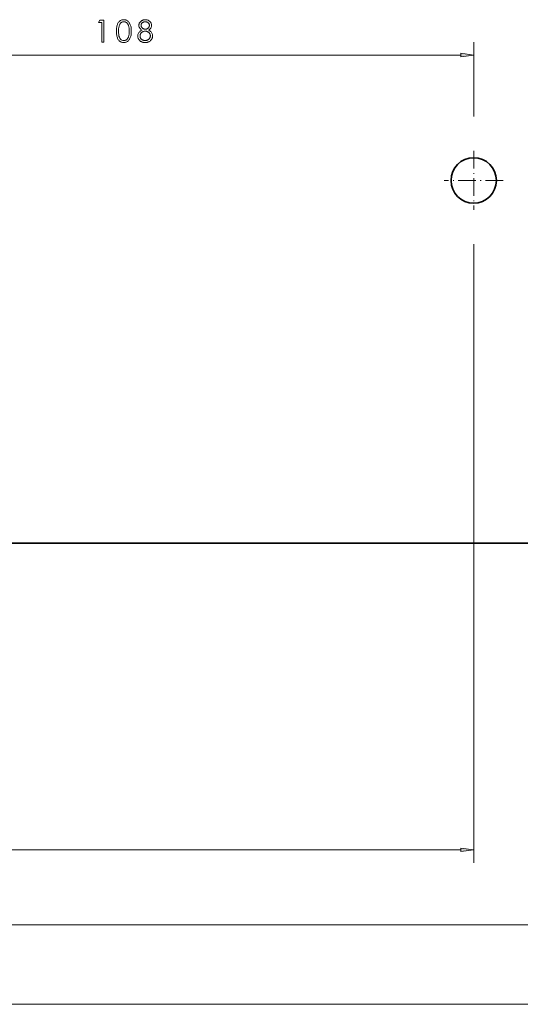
# Model space of a CAD drawing. Extents: x 0 to 1189, y 0 to 841.
# Tile 76 of 135: x 376 to 454, y 218 to 370. Entities that reach past the tile are written whole.
import ezdxf

# ---------------------------------------------------------------- set-up
doc = ezdxf.new("R2010")
doc.units = 0
doc.linetypes.add('DASHDOT', pattern=[18.5, 12, -3, 0.5, -3])

msp = doc.modelspace()

# ---------------------------------------------------------------- linework, layer by layer
at = {"color": 7, "lineweight": 13, "ltscale": 0.287917}
msp.add_line((446.42, 355.02), (446.42, 366.53), dxfattribs=at)
at = {"color": 7, "lineweight": 13}
for p, q in [((340.4, 364.53), (444.44, 364.53)), ((446.42, 335.32), (446.42, 239.88)), ((318.52, 289.17), (566.84, 289.17)), ((335.01, 241.88), (444.44, 241.88)), ((139.76, 230.31), (498.38, 230.31)), ((114.07, 218.03), (498.38, 218.03))]:
    msp.add_line(p, q, dxfattribs=at)
at = {"color": 7, "linetype": 'DASHDOT', "lineweight": 13, "ltscale": 0.227501}
msp.add_line((446.42, 349.72), (446.42, 340.62), dxfattribs=at)
at = {"color": 7, "linetype": 'DASHDOT', "lineweight": 13, "ltscale": 0.2275}
msp.add_line((450.97, 345.17), (441.87, 345.17), dxfattribs=at)
at = {"color": 7, "lineweight": 35}
msp.add_line((490.36, 289.17), (338.42, 289.17), dxfattribs=at)
at = {"color": 7, "lineweight": 13}
for points in [[(388.69, 369.9), (389.35, 369.9), (389.35, 366.53), (389.02, 366.53), (389.02, 369.57), (388.49, 369.57)], [(392.4, 366.45), (392.29, 366.45), (392.19, 366.47), (392.1, 366.49), (392, 366.52), (391.92, 366.56), (391.84, 366.61), (391.76, 366.67), (391.69, 366.73), (391.62, 366.81), (391.56, 366.89), (391.51, 366.99), (391.46, 367.09), (391.41, 367.2), (391.38, 367.32), (391.34, 367.45), (391.32, 367.58), (391.3, 367.73), (391.28, 367.88), (391.27, 368.04), (391.27, 368.21), (391.27, 368.38), (391.28, 368.55), (391.3, 368.7), (391.32, 368.84), (391.34, 368.98), (391.38, 369.11), (391.41, 369.23), (391.46, 369.34), (391.51, 369.44), (391.56, 369.53), (391.62, 369.62), (391.69, 369.69), (391.76, 369.76), (391.84, 369.82), (391.92, 369.87), (392, 369.91), (392.1, 369.94), (392.19, 369.96), (392.29, 369.98), (392.4, 369.98), (392.5, 369.98), (392.6, 369.96), (392.7, 369.94), (392.79, 369.91), (392.88, 369.87), (392.96, 369.82), (393.04, 369.76), (393.11, 369.69), (393.18, 369.61), (393.25, 369.52), (393.31, 369.43), (393.36, 369.32), (393.41, 369.21), (393.45, 369.09), (393.49, 368.97), (393.52, 368.83), (393.54, 368.69), (393.55, 368.54), (393.56, 368.38), (393.57, 368.21), (393.56, 368.05), (393.55, 367.89), (393.54, 367.74), (393.52, 367.59), (393.49, 367.46), (393.45, 367.33), (393.41, 367.21), (393.36, 367.1), (393.31, 367), (393.25, 366.9), (393.18, 366.82), (393.11, 366.74), (393.04, 366.67), (392.96, 366.61), (392.88, 366.56), (392.79, 366.52), (392.7, 366.49), (392.6, 366.47), (392.5, 366.45)], [(392.41, 369.66), (392.33, 369.66), (392.26, 369.65), (392.19, 369.63), (392.13, 369.6), (392.06, 369.57), (392, 369.53), (391.95, 369.48), (391.9, 369.42), (391.85, 369.36), (391.8, 369.29), (391.76, 369.21), (391.73, 369.12), (391.69, 369.03), (391.67, 368.93), (391.64, 368.83), (391.62, 368.72), (391.61, 368.6), (391.6, 368.47), (391.59, 368.34), (391.59, 368.2), (391.6, 367.93), (391.62, 367.68), (391.66, 367.46), (391.72, 367.27), (391.79, 367.12), (391.88, 366.98), (391.99, 366.88), (392.11, 366.81), (392.25, 366.77), (392.41, 366.75), (392.49, 366.76), (392.56, 366.77), (392.63, 366.79), (392.7, 366.81), (392.76, 366.85), (392.82, 366.89), (392.88, 366.94), (392.93, 367), (392.98, 367.06), (393.03, 367.13), (393.07, 367.21), (393.11, 367.3), (393.14, 367.39), (393.17, 367.49), (393.2, 367.59), (393.22, 367.7), (393.23, 367.82), (393.24, 367.94), (393.25, 368.07), (393.25, 368.2), (393.25, 368.34), (393.24, 368.47), (393.23, 368.6), (393.22, 368.72), (393.19, 368.83), (393.17, 368.93), (393.14, 369.03), (393.11, 369.12), (393.07, 369.21), (393.02, 369.29), (392.98, 369.36), (392.92, 369.42), (392.87, 369.48), (392.81, 369.53), (392.75, 369.57), (392.69, 369.6), (392.63, 369.63), (392.56, 369.65), (392.48, 369.66)], [(396.21, 368.38), (396.33, 368.31), (396.44, 368.24), (396.54, 368.17), (396.62, 368.09), (396.69, 368), (396.75, 367.91), (396.79, 367.81), (396.83, 367.71), (396.84, 367.61), (396.85, 367.5), (396.85, 367.41), (396.84, 367.32), (396.82, 367.24), (396.8, 367.16), (396.77, 367.08), (396.74, 367.01), (396.7, 366.94), (396.65, 366.87), (396.59, 366.81), (396.53, 366.75), (396.47, 366.69), (396.4, 366.64), (396.33, 366.59), (396.25, 366.56), (396.17, 366.52), (396.08, 366.5), (396, 366.47), (395.9, 366.46), (395.81, 366.45), (395.71, 366.45), (395.61, 366.45), (395.51, 366.46), (395.42, 366.47), (395.33, 366.5), (395.24, 366.52), (395.16, 366.56), (395.09, 366.59), (395.01, 366.64), (394.95, 366.69), (394.88, 366.75), (394.82, 366.81), (394.77, 366.87), (394.72, 366.94), (394.68, 367.01), (394.65, 367.08), (394.62, 367.15), (394.6, 367.23), (394.59, 367.3), (394.58, 367.39), (394.57, 367.47), (394.58, 367.58), (394.6, 367.69), (394.63, 367.8), (394.68, 367.9), (394.74, 367.99), (394.81, 368.08), (394.89, 368.16), (394.99, 368.24), (395.1, 368.31), (395.22, 368.38), (395.13, 368.43), (395.05, 368.49), (394.97, 368.55), (394.91, 368.62), (394.86, 368.69), (394.81, 368.77), (394.78, 368.84), (394.75, 368.93), (394.74, 369.01), (394.73, 369.1), (394.74, 369.17), (394.74, 369.24), (394.76, 369.3), (394.78, 369.37), (394.8, 369.43), (394.84, 369.49), (394.87, 369.55), (394.92, 369.61), (394.97, 369.66), (395.02, 369.72), (395.08, 369.77), (395.14, 369.81), (395.21, 369.85), (395.27, 369.88), (395.34, 369.91), (395.41, 369.94), (395.49, 369.96), (395.57, 369.97), (395.65, 369.98), (395.73, 369.98), (395.81, 369.98), (395.88, 369.97), (395.96, 369.96), (396.03, 369.94), (396.1, 369.92), (396.16, 369.89), (396.23, 369.85), (396.29, 369.82), (396.35, 369.77), (396.41, 369.72), (396.46, 369.67), (396.51, 369.61), (396.56, 369.56), (396.59, 369.5), (396.62, 369.44), (396.65, 369.37), (396.67, 369.31), (396.68, 369.24), (396.69, 369.17), (396.7, 369.09), (396.69, 369.01), (396.68, 368.92), (396.65, 368.84), (396.62, 368.76), (396.58, 368.69), (396.52, 368.62), (396.46, 368.55), (396.39, 368.49), (396.3, 368.43)], [(396.36, 369.11), (396.36, 369.15), (396.35, 369.2), (396.34, 369.24), (396.33, 369.28), (396.31, 369.32), (396.3, 369.36), (396.27, 369.39), (396.25, 369.43), (396.22, 369.46), (396.18, 369.5), (396.15, 369.53), (396.11, 369.55), (396.07, 369.58), (396.02, 369.6), (395.98, 369.62), (395.93, 369.63), (395.88, 369.64), (395.83, 369.65), (395.77, 369.66), (395.71, 369.66), (395.66, 369.66), (395.61, 369.65), (395.56, 369.64), (395.51, 369.63), (395.46, 369.62), (395.42, 369.6), (395.38, 369.58), (395.33, 369.55), (395.29, 369.53), (395.26, 369.5), (395.22, 369.46), (395.19, 369.43), (395.16, 369.39), (395.14, 369.35), (395.12, 369.32), (395.1, 369.28), (395.09, 369.23), (395.08, 369.19), (395.08, 369.15), (395.07, 369.1), (395.08, 369.05), (395.08, 369.01), (395.09, 368.97), (395.11, 368.93), (395.12, 368.89), (395.15, 368.85), (395.17, 368.81), (395.2, 368.77), (395.24, 368.73), (395.27, 368.69), (395.31, 368.66), (395.36, 368.63), (395.4, 368.6), (395.44, 368.58), (395.49, 368.56), (395.53, 368.54), (395.58, 368.53), (395.63, 368.52), (395.68, 368.52), (395.73, 368.51), (395.78, 368.52), (395.82, 368.52), (395.87, 368.53), (395.92, 368.54), (395.96, 368.56), (396.01, 368.58), (396.05, 368.6), (396.09, 368.63), (396.13, 368.66), (396.17, 368.69), (396.2, 368.73), (396.24, 368.77), (396.27, 368.8), (396.29, 368.84), (396.31, 368.89), (396.33, 368.93), (396.34, 368.97), (396.35, 369.02), (396.36, 369.06)], [(396.51, 367.49), (396.51, 367.55), (396.5, 367.6), (396.49, 367.66), (396.48, 367.71), (396.46, 367.76), (396.43, 367.81), (396.4, 367.86), (396.36, 367.9), (396.33, 367.95), (396.28, 367.99), (396.23, 368.03), (396.18, 368.07), (396.13, 368.1), (396.08, 368.13), (396.03, 368.16), (395.97, 368.17), (395.91, 368.19), (395.85, 368.2), (395.79, 368.21), (395.73, 368.21), (395.66, 368.21), (395.6, 368.2), (395.53, 368.19), (395.47, 368.17), (395.41, 368.15), (395.36, 368.13), (395.3, 368.1), (395.25, 368.07), (395.2, 368.03), (395.15, 367.99), (395.1, 367.94), (395.06, 367.89), (395.03, 367.85), (395, 367.8), (394.97, 367.74), (394.95, 367.69), (394.93, 367.63), (394.92, 367.58), (394.91, 367.52), (394.91, 367.46), (394.91, 367.4), (394.92, 367.34), (394.93, 367.29), (394.95, 367.24), (394.97, 367.19), (394.99, 367.14), (395.02, 367.09), (395.05, 367.05), (395.09, 367), (395.13, 366.96), (395.18, 366.93), (395.22, 366.89), (395.28, 366.86), (395.33, 366.84), (395.39, 366.82), (395.45, 366.8), (395.51, 366.78), (395.57, 366.77), (395.64, 366.77), (395.71, 366.77), (395.78, 366.77), (395.85, 366.77), (395.91, 366.78), (395.97, 366.8), (396.03, 366.82), (396.09, 366.84), (396.14, 366.87), (396.19, 366.9), (396.24, 366.94), (396.29, 366.98), (396.33, 367.02), (396.37, 367.06), (396.4, 367.11), (396.43, 367.16), (396.46, 367.21), (396.48, 367.26), (396.49, 367.32), (396.5, 367.37), (396.51, 367.43)], [(444.44, 364.27), (446.42, 364.53), (444.44, 364.79)], [(444.44, 241.62), (446.42, 241.88), (444.44, 242.14)]]:
    msp.add_lwpolyline(points, close=True, dxfattribs=at)
at = {"color": 7, "lineweight": 35}
msp.add_circle((446.42, 345.17), 3.5, dxfattribs=at)
at = {"color": 7, "lineweight": 13}
for points in [[(444.44, 364.27), (446.42, 364.53), (444.44, 364.27), (444.44, 364.79)], [(444.44, 241.62), (446.42, 241.88), (444.44, 241.62), (444.44, 242.14)]]:
    msp.add_solid(points, dxfattribs=at)

doc.saveas('drawing.dxf')
